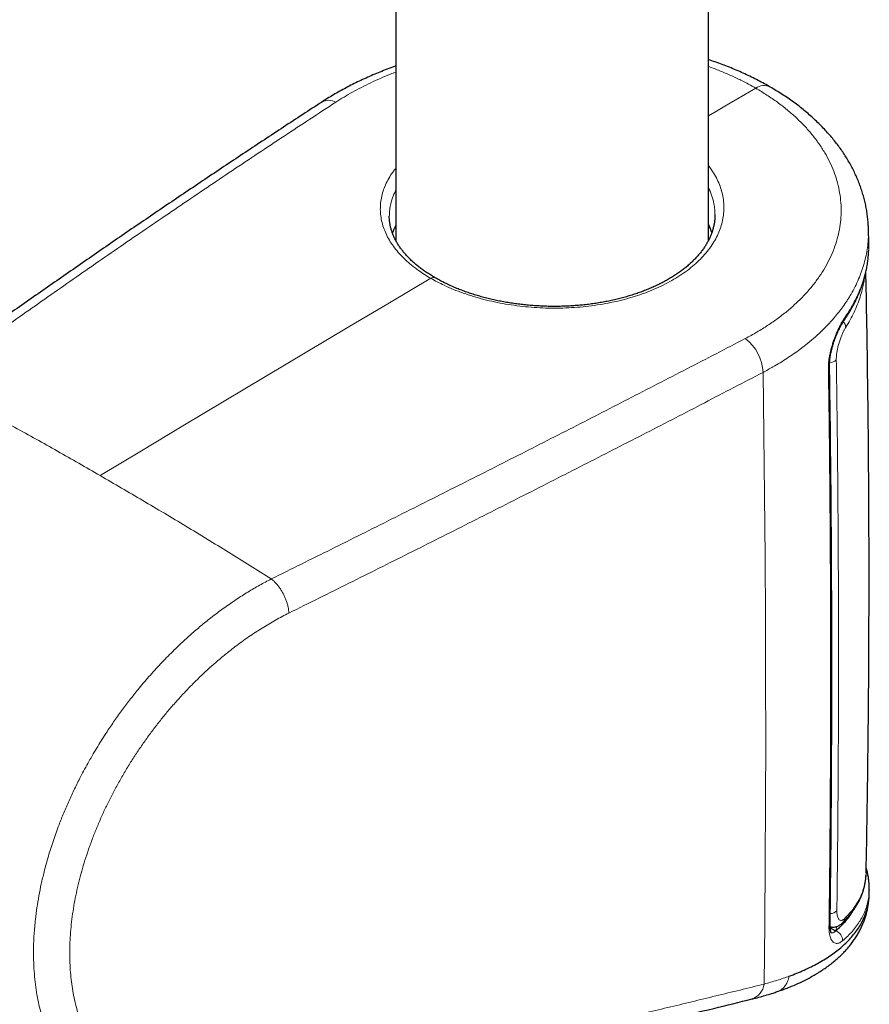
# Model space of a CAD drawing. Header units: millimetres. Extents: x 8 to 1132, y 12 to 2282.
# Tile 22 of 54: x 977 to 1025, y 628 to 684. Entities that reach past the tile are written whole.
import ezdxf

# ---------------------------------------------------------------- set-up
doc = ezdxf.new("R2010")
doc.units = ezdxf.units.MM

msp = doc.modelspace()

# ---------------------------------------------------------------- linework, layer by layer
at = {"color": 7, "linetype": 'Continuous', "lineweight": 30}
for p, q in [((998.085, 908.044), (998.085, 671.104)), ((1015.885, 671.117), (1015.885, 904.137)), ((1025.019, 670.965), (1025, 671.753)), ((1025.043, 633.89), (1025.049, 634.123)), ((1025.045, 634.133), (1025.045, 634.123)), ((1022.823, 631.966), (1023.128, 631.804))]:
    msp.add_line(p, q, dxfattribs=at)
at = {"color": 8, "linetype": 'Continuous', "lineweight": 0, "flags": 128}
for points in [[(1018.591, 679.784), (1018.004, 679.444), (1017.417, 679.105), (1016.83, 678.765), (1016.243, 678.425), (1015.885, 678.217)], [(1000.069, 668.963), (997.716, 667.572), (995.362, 666.177), (993.008, 664.778), (990.655, 663.375), (988.301, 661.969), (985.948, 660.559), (983.594, 659.146), (981.241, 657.729)], [(1018.997, 663.607), (1019.046, 660.096), (1019.085, 656.59), (1019.115, 653.091), (1019.135, 649.598), (1019.146, 646.111), (1019.147, 642.63), (1019.138, 639.156), (1019.12, 635.687), (1019.092, 632.225), (1019.055, 628.77)]]:
    msp.add_lwpolyline(points, dxfattribs=at)
at = {"color": 7, "linetype": 'Continuous', "lineweight": 30, "flags": 128}
msp.add_lwpolyline([(993.826, 678.969), (993.838, 678.979), (993.868, 678.999)], dxfattribs=at)
at = {"color": 8, "linetype": 'Continuous', "lineweight": 0}
for centre, radius, start, end in [((1019.058, 679.151), 0.787, 64.9315, 126.438), ((994.263, 678.276), 0.824, 60.6193, 118.6711), ((1000.219, 668.766), 0.247, 64.8004, 127.2178), ((1023.385, 666.767), 0.301, 326.0382, 2.6168), ((1023.228, 666.144), 0.485, 3.9053, 45.7663), ((1016.376, 663.46), 2.625, 3.2096, 52.1759), ((1022.588, 663.983), 0.196, 312.0518, 359.3805), ((1022.769, 664.727), 0.572, 271.9634, 314.5504), ((1022.813, 633.337), 0.551, 271.4278, 315.041), ((1023.237, 632.531), 0.395, 307.7478, 354.7988), ((1022.614, 632.151), 0.204, 312.8506, 357.7612), ((1022.967, 631.274), 0.554, 355.2397, 73.0608), ((1018.043, 628.889), 1.019, 288.806, 353.2918)]:
    msp.add_arc(centre, radius, start, end, dxfattribs=at)
at = {"color": 7, "linetype": 'Continuous', "lineweight": 30}
for points, knots in [([(1019.391, 679.863), (1019.375, 679.872), (1019.243, 679.95), (1018.987, 680.09), (1018.622, 680.283), (1018.248, 680.468), (1017.866, 680.646), (1017.477, 680.817), (1017.08, 680.981), (1016.678, 681.137), (1016.28, 681.282), (1016.014, 681.371), (1015.885, 681.414)], [0, 0, 0, 0, 0.014825, 0.125362, 0.235958, 0.34658, 0.457194, 0.567775, 0.678299, 0.788758, 0.898201, 1, 1, 1, 1]), ([(998.085, 681.055), (998.056, 681.045), (997.885, 680.985), (997.581, 680.869), (997.174, 680.709), (996.775, 680.542), (996.383, 680.369), (995.996, 680.189), (995.617, 680.003), (995.245, 679.811), (994.881, 679.612), (994.525, 679.408), (994.186, 679.204), (993.971, 679.065), (993.867, 678.999)], [0, 0, 0, 0, 0.018936, 0.108758, 0.198475, 0.287087, 0.376713, 0.466475, 0.556362, 0.646363, 0.736466, 0.826657, 0.916918, 1, 1, 1, 1]), ([(1025, 671.751), (1024.998, 671.825), (1024.994, 672.001), (1024.972, 672.28), (1024.937, 672.587), (1024.889, 672.895), (1024.828, 673.202), (1024.754, 673.508), (1024.668, 673.814), (1024.57, 674.117), (1024.459, 674.418), (1024.336, 674.716), (1024.2, 675.01), (1024.053, 675.301), (1023.894, 675.589), (1023.722, 675.875), (1023.537, 676.159), (1023.34, 676.439), (1023.13, 676.716), (1022.909, 676.988), (1022.676, 677.256), (1022.432, 677.52), (1022.176, 677.779), (1021.909, 678.033), (1021.633, 678.28), (1021.347, 678.522), (1021.05, 678.758), (1020.741, 678.99), (1020.422, 679.216), (1020.093, 679.436), (1019.754, 679.648), (1019.52, 679.791), (1019.396, 679.86), (1019.391, 679.863)], [0, 0, 0, 0, 0.0231634, 0.0552754, 0.0875877, 0.1200779, 0.1527211, 0.18549, 0.2183549, 0.2512842, 0.284245, 0.3171977, 0.3501019, 0.3828885, 0.4159709, 0.4494014, 0.4829507, 0.5166544, 0.5505459, 0.5847036, 0.6184175, 0.6528248, 0.6873311, 0.7217607, 0.7559607, 0.7900338, 0.8246379, 0.859318, 0.8940611, 0.9288536, 0.9636831, 0.9985375, 1, 1, 1, 1]), ([(993.868, 678.998), (993.505, 678.762), (992.41, 678.05), (990.594, 676.854), (988.421, 675.412), (986.258, 673.962), (984.104, 672.504), (981.96, 671.039), (979.827, 669.567), (977.703, 668.088), (975.589, 666.602), (973.485, 665.107), (971.839, 663.93), (970.897, 663.247), (970.65, 663.068)], [0, 0, 0, 0, 0.045887, 0.13815, 0.230388, 0.322599, 0.414783, 0.506936, 0.599057, 0.691145, 0.783196, 0.875188, 0.967312, 1, 1, 1, 1]), ([(1000.324, 668.991), (1000.309, 668.999), (1000.214, 669.053), (1000.047, 669.156), (999.824, 669.3), (999.614, 669.447), (999.415, 669.597), (999.226, 669.75), (999.047, 669.906), (998.879, 670.065), (998.722, 670.227), (998.575, 670.392), (998.439, 670.56), (998.314, 670.728), (998.201, 670.899), (998.1, 671.072), (998.009, 671.247), (997.93, 671.423), (997.863, 671.6), (997.808, 671.777), (997.765, 671.957), (997.733, 672.138), (997.716, 672.322), (997.708, 672.445), (997.71, 672.507), (997.71, 672.508)], [0, 0, 0, 0, 0.008634, 0.055375, 0.101985, 0.148276, 0.194108, 0.240015, 0.286123, 0.332208, 0.378372, 0.424727, 0.471407, 0.518471, 0.564654, 0.61187, 0.659377, 0.70709, 0.75492, 0.802804, 0.851015, 0.900183, 0.949769, 0.999582, 1, 1, 1, 1]), ([(1016.258, 672.59), (1016.259, 672.585), (1016.261, 672.515), (1016.253, 672.38), (1016.233, 672.186), (1016.2, 671.992), (1016.155, 671.799), (1016.097, 671.607), (1016.027, 671.418), (1015.945, 671.23), (1015.851, 671.046), (1015.746, 670.865), (1015.629, 670.686), (1015.501, 670.509), (1015.361, 670.334), (1015.209, 670.162), (1015.047, 669.992), (1014.873, 669.825), (1014.688, 669.662), (1014.493, 669.503), (1014.288, 669.348), (1014.074, 669.197), (1013.85, 669.052), (1013.618, 668.912), (1013.377, 668.777), (1013.127, 668.648), (1012.868, 668.523), (1012.599, 668.403), (1012.322, 668.288), (1012.039, 668.18), (1011.75, 668.079), (1011.455, 667.983), (1011.152, 667.894), (1010.843, 667.812), (1010.528, 667.735), (1010.208, 667.666), (1009.884, 667.604), (1009.556, 667.548), (1009.225, 667.5), (1008.891, 667.459), (1008.555, 667.425), (1008.216, 667.398), (1007.875, 667.379), (1007.532, 667.366), (1007.188, 667.361), (1006.844, 667.363), (1006.5, 667.373), (1006.156, 667.389), (1005.814, 667.413), (1005.475, 667.444), (1005.138, 667.482), (1004.804, 667.526), (1004.471, 667.578), (1004.141, 667.637), (1003.815, 667.702), (1003.494, 667.774), (1003.179, 667.852), (1002.87, 667.936), (1002.566, 668.027), (1002.269, 668.123), (1001.978, 668.225), (1001.693, 668.333), (1001.415, 668.447), (1001.146, 668.566), (1000.884, 668.69), (1000.632, 668.819), (1000.445, 668.919), (1000.346, 668.978), (1000.324, 668.991)], [0, 0, 0, 0, 0.001284, 0.017672, 0.034081, 0.05046, 0.066775, 0.082999, 0.099106, 0.115081, 0.13091, 0.146583, 0.162125, 0.177669, 0.193217, 0.208766, 0.224315, 0.239856, 0.255381, 0.270883, 0.286352, 0.301778, 0.317152, 0.332464, 0.347738, 0.362966, 0.378336, 0.393791, 0.409271, 0.424696, 0.440025, 0.455294, 0.470727, 0.486172, 0.501629, 0.517097, 0.532577, 0.54802, 0.563464, 0.57888, 0.594279, 0.609694, 0.625148, 0.640667, 0.656147, 0.671582, 0.687097, 0.702645, 0.718166, 0.733605, 0.748959, 0.764368, 0.779868, 0.795411, 0.810951, 0.826437, 0.841829, 0.857168, 0.87259, 0.88797, 0.903342, 0.918735, 0.934176, 0.949681, 0.964971, 0.980374, 0.995825, 1, 1, 1, 1]), ([(998.085, 671.99), (998.055, 671.929), (997.989, 671.797), (997.926, 671.645), (997.896, 671.554), (997.89, 671.535)], [0, 0, 0, 0, 0.4046237, 0.8758785, 1, 1, 1, 1]), ([(1016.081, 671.569), (1016.07, 671.601), (1016.035, 671.709), (1015.971, 671.866), (1015.909, 671.988), (1015.885, 672.037)], [0, 0, 0, 0, 0.2033148, 0.6851078, 1, 1, 1, 1]), ([(1025.018, 670.657), (1025.019, 670.675), (1025.02, 670.701), (1025.02, 670.726), (1025.02, 670.733)], [0, 0, 0, 0, 0.722447, 1, 1, 1, 1]), ([(1025.019, 670.745), (1025.021, 670.814), (1025.023, 670.888), (1025.019, 670.961), (1025.019, 670.965)], [0, 0, 0, 0, 0.950529, 1, 1, 1, 1]), ([(1023.633, 666.599), (1023.662, 666.641), (1023.753, 666.772), (1023.895, 666.996), (1024.058, 667.271), (1024.207, 667.548), (1024.343, 667.827), (1024.468, 668.109), (1024.58, 668.393), (1024.68, 668.679), (1024.767, 668.967), (1024.841, 669.256), (1024.903, 669.546), (1024.952, 669.837), (1024.988, 670.129), (1025.009, 670.372), (1025.013, 670.518), (1025.015, 670.567)], [0, 0, 0, 0, 0.0333407, 0.1059982, 0.1783395, 0.2501853, 0.3212327, 0.3932617, 0.464999, 0.5365207, 0.6079073, 0.6792424, 0.7506049, 0.8220664, 0.8935202, 0.9643349, 1, 1, 1, 1]), ([(1024.869, 635.111), (1024.872, 635.263), (1024.899, 636.507), (1024.937, 638.845), (1024.982, 642.126), (1025.013, 645.406), (1025.031, 648.686), (1025.037, 651.967), (1025.031, 655.248), (1025.011, 658.528), (1024.979, 661.808), (1024.933, 665.088), (1024.891, 667.593), (1024.86, 669.005), (1024.853, 669.324)], [0, 0, 0, 0, 0.013292, 0.109168, 0.205046, 0.300924, 0.396802, 0.49268, 0.588555, 0.684428, 0.780298, 0.876164, 0.972025, 1, 1, 1, 1]), ([(1022.785, 663.981), (1022.784, 664.007), (1022.783, 664.068), (1022.788, 664.174), (1022.797, 664.296), (1022.812, 664.425), (1022.833, 664.558), (1022.859, 664.695), (1022.89, 664.836), (1022.926, 664.981), (1022.967, 665.127), (1023.012, 665.274), (1023.06, 665.418), (1023.112, 665.56), (1023.166, 665.699), (1023.224, 665.835), (1023.283, 665.967), (1023.344, 666.094), (1023.405, 666.214), (1023.466, 666.326), (1023.526, 666.429), (1023.582, 666.521), (1023.618, 666.574), (1023.635, 666.599)], [0, 0, 0, 0, 0.031891, 0.076057, 0.12093, 0.166331, 0.211984, 0.257503, 0.304243, 0.351962, 0.400389, 0.449212, 0.498072, 0.546752, 0.595979, 0.64606, 0.696869, 0.748168, 0.799662, 0.85091, 0.90157, 0.952413, 1, 1, 1, 1]), ([(1022.818, 632.143), (1022.827, 632.832), (1022.85, 634.582), (1022.876, 637.396), (1022.899, 640.586), (1022.912, 643.782), (1022.916, 646.982), (1022.911, 650.187), (1022.896, 653.398), (1022.874, 656.613), (1022.841, 659.834), (1022.811, 662.29), (1022.789, 663.673), (1022.785, 663.98)], [0, 0, 0, 0, 0.065524, 0.166182, 0.266839, 0.367493, 0.468144, 0.568793, 0.669438, 0.770079, 0.870717, 0.97135, 1, 1, 1, 1]), ([(1025.049, 634.133), (1025.049, 634.192), (1025.051, 634.323), (1025.038, 634.529), (1025.014, 634.75), (1024.976, 634.973), (1024.93, 635.181), (1024.891, 635.315), (1024.874, 635.374)], [0, 0, 0, 0, 0.143968, 0.320394, 0.499024, 0.677951, 0.857493, 1, 1, 1, 1]), ([(1023.51, 632.246), (1023.563, 632.297), (1023.676, 632.407), (1023.837, 632.582), (1023.993, 632.769), (1024.137, 632.96), (1024.267, 633.154), (1024.385, 633.35), (1024.49, 633.55), (1024.582, 633.752), (1024.662, 633.957), (1024.728, 634.165), (1024.782, 634.374), (1024.823, 634.586), (1024.851, 634.79), (1024.86, 634.925), (1024.864, 634.988)], [0, 0, 0, 0, 0.064911, 0.140493, 0.2154905, 0.289768, 0.3635095, 0.43672, 0.5094219, 0.5816558, 0.6534805, 0.7249716, 0.7963433, 0.8669074, 0.9376, 1, 1, 1, 1]), ([(1019.809, 628.343), (1019.913, 628.379), (1020.132, 628.455), (1020.456, 628.579), (1020.779, 628.713), (1021.091, 628.853), (1021.393, 628.999), (1021.69, 629.154), (1021.975, 629.315), (1022.249, 629.483), (1022.512, 629.658), (1022.763, 629.838), (1023.001, 630.024), (1023.227, 630.216), (1023.44, 630.413), (1023.64, 630.616), (1023.826, 630.822), (1023.999, 631.033), (1024.158, 631.247), (1024.303, 631.465), (1024.435, 631.686), (1024.554, 631.91), (1024.66, 632.136), (1024.753, 632.366), (1024.832, 632.596), (1024.9, 632.83), (1024.954, 633.066), (1024.996, 633.305), (1025.025, 633.545), (1025.04, 633.726), (1025.041, 633.826), (1025.042, 633.845)], [0, 0, 0, 0, 0.0351177, 0.0740242, 0.1128818, 0.1502236, 0.1890702, 0.2277886, 0.2663495, 0.3047218, 0.3428705, 0.3807587, 0.4183505, 0.4555518, 0.4923221, 0.528724, 0.5644959, 0.5996685, 0.6342864, 0.6684049, 0.702088, 0.7354064, 0.7684483, 0.8006751, 0.8327258, 0.8647256, 0.8966871, 0.9286247, 0.9605489, 0.9924746, 1, 1, 1, 1]), ([(1020.486, 629.221), (1020.632, 629.276), (1020.923, 629.387), (1021.338, 629.566), (1021.735, 629.754), (1022.113, 629.952), (1022.472, 630.159), (1022.811, 630.377), (1023.129, 630.604), (1023.432, 630.846), (1023.717, 631.104), (1023.983, 631.377), (1024.221, 631.661), (1024.431, 631.955), (1024.613, 632.259), (1024.764, 632.573), (1024.884, 632.895), (1024.972, 633.221), (1025.024, 633.551), (1025.047, 633.774), (1025.044, 633.89), (1025.044, 633.894)], [0, 0, 0, 0, 0.051711, 0.103421, 0.155402, 0.207384, 0.259923, 0.312462, 0.365288, 0.418114, 0.475234, 0.532541, 0.589942, 0.648028, 0.706213, 0.765102, 0.824094, 0.883296, 0.940515, 0.997931, 1, 1, 1, 1]), ([(963.154, 632.639), (963.2, 632.608), (963.334, 632.518), (963.546, 632.378), (963.778, 632.225), (963.979, 632.093), (964.149, 631.981), (964.355, 631.846), (964.619, 631.674), (964.948, 631.46), (965.289, 631.24), (965.628, 631.022), (965.965, 630.807), (966.25, 630.626), (966.48, 630.48), (966.652, 630.371), (966.811, 630.271), (966.956, 630.18), (967.095, 630.093), (967.238, 630.004), (967.402, 629.901), (967.593, 629.782), (967.804, 629.651), (968.022, 629.517), (968.239, 629.383), (968.448, 629.254), (968.648, 629.132), (968.832, 629.019), (969.004, 628.915), (969.159, 628.821), (969.302, 628.734), (969.444, 628.648), (969.603, 628.552), (969.789, 628.441), (969.998, 628.315), (970.217, 628.184), (970.437, 628.053), (970.706, 627.894), (971.019, 627.708), (971.371, 627.502), (971.704, 627.307), (972.032, 627.116), (972.361, 626.926), (972.695, 626.734), (973.032, 626.541), (973.373, 626.347), (973.706, 626.158), (974.018, 625.982), (974.312, 625.817), (974.6, 625.656), (974.898, 625.491), (975.215, 625.315), (975.558, 625.127), (975.922, 624.927), (976.289, 624.728), (976.641, 624.537), (976.97, 624.36), (977.286, 624.191), (977.738, 623.95), (978.331, 623.637), (979.076, 623.247), (979.646, 622.953), (980.042, 622.751), (980.25, 622.645), (980.459, 622.538), (980.671, 622.431), (980.899, 622.316), (981.156, 622.186), (981.453, 622.037), (981.735, 621.897), (981.917, 621.806), (981.987, 621.772)], [0, 0, 0, 0, 0.007756, 0.022344, 0.035202, 0.046328, 0.055721, 0.063383, 0.080461, 0.099377, 0.117818, 0.136686, 0.155159, 0.173238, 0.18335, 0.192811, 0.20148, 0.209359, 0.216486, 0.224073, 0.232685, 0.243342, 0.255114, 0.266992, 0.278759, 0.290414, 0.300914, 0.31106, 0.320315, 0.328664, 0.336105, 0.34335, 0.35158, 0.361793, 0.37322, 0.385234, 0.396999, 0.408511, 0.428437, 0.447282, 0.464759, 0.481627, 0.499702, 0.517089, 0.534933, 0.553186, 0.571077, 0.587532, 0.60246, 0.617516, 0.632988, 0.649362, 0.66739, 0.686753, 0.706412, 0.724761, 0.741781, 0.757882, 0.774167, 0.812244, 0.850013, 0.889722, 0.900463, 0.911192, 0.921909, 0.932614, 0.9438, 0.956834, 0.972024, 0.989372, 1, 1, 1, 1]), ([(1023.128, 631.804), (1023.225, 631.888), (1023.418, 632.057), (1023.672, 632.322), (1023.897, 632.596), (1024.052, 632.81), (1024.122, 632.936), (1024.137, 632.965)], [0, 0, 0, 0, 0.232702, 0.465603, 0.698502, 0.9312, 1, 1, 1, 1]), ([(1022.896, 631.668), (1022.896, 631.667), (1022.896, 631.667), (1022.89, 631.677), (1022.879, 631.698), (1022.866, 631.733), (1022.852, 631.779), (1022.839, 631.837), (1022.828, 631.907), (1022.821, 631.988), (1022.817, 632.067), (1022.818, 632.122), (1022.818, 632.144)], [0, 0, 0, 0, 0.051842, 0.15441, 0.258273, 0.364557, 0.473557, 0.585011, 0.698362, 0.810519, 0.924078, 1, 1, 1, 1]), ([(1022.819, 632.04), (1022.839, 632.035), (1022.887, 632.022), (1022.966, 632.016), (1023.053, 632.019), (1023.139, 632.034), (1023.221, 632.059), (1023.3, 632.093), (1023.376, 632.138), (1023.447, 632.188), (1023.489, 632.228), (1023.51, 632.246)], [0, 0, 0, 0, 0.075055, 0.186059, 0.295958, 0.406073, 0.517879, 0.633129, 0.75398, 0.883061, 1, 1, 1, 1]), ([(1018.371, 627.925), (1018.406, 627.933), (1018.567, 627.972), (1018.848, 628.047), (1019.212, 628.15), (1019.533, 628.249), (1019.728, 628.315), (1019.807, 628.341)], [0, 0, 0, 0, 0.069542, 0.318981, 0.572824, 0.825937, 1, 1, 1, 1]), ([(981.992, 621.771), (982.069, 621.733), (982.245, 621.647), (982.526, 621.526), (982.833, 621.406), (983.146, 621.297), (983.464, 621.2), (983.788, 621.115), (984.118, 621.041), (984.454, 620.978), (984.794, 620.927), (985.139, 620.888), (985.488, 620.86), (985.84, 620.844), (986.195, 620.84), (986.554, 620.848), (986.917, 620.868), (987.284, 620.9), (987.654, 620.944), (988.027, 621), (988.332, 621.055), (988.55, 621.098), (988.848, 621.159), (989.269, 621.249), (989.823, 621.37), (990.483, 621.51), (991.818, 621.797), (993.806, 622.226), (996.327, 622.779), (998.839, 623.337), (1001.342, 623.9), (1003.837, 624.468), (1006.324, 625.041), (1008.803, 625.62), (1011.272, 626.204), (1013.734, 626.793), (1016.101, 627.366), (1017.643, 627.745), (1018.371, 627.924)], [0, 0, 0, 0, 0.007323, 0.016577, 0.025833, 0.035098, 0.044378, 0.053684, 0.063022, 0.072401, 0.081827, 0.091296, 0.100745, 0.110188, 0.119647, 0.129132, 0.138652, 0.148216, 0.157831, 0.167506, 0.17725, 0.181102, 0.18492, 0.200849, 0.214765, 0.229841, 0.254448, 0.322875, 0.391335, 0.459774, 0.528211, 0.596646, 0.665079, 0.733511, 0.80194, 0.870368, 0.938793, 1, 1, 1, 1])]:
    msp.add_open_spline(points, degree=3, knots=knots, dxfattribs=at)
at = {"color": 8, "linetype": 'Continuous', "lineweight": 0}
for points, knots in [([(994.668, 678.995), (994.821, 679.092), (995.128, 679.287), (995.614, 679.567), (996.12, 679.839), (996.649, 680.1), (997.202, 680.352), (997.681, 680.555), (997.982, 680.67), (998.085, 680.709)], [0, 0, 0, 0, 0.151488, 0.303042, 0.454531, 0.608463, 0.762395, 0.9188, 1, 1, 1, 1]), ([(1015.885, 681.03), (1015.893, 681.027), (1016.117, 680.949), (1016.543, 680.781), (1017.156, 680.521), (1017.697, 680.264), (1018.176, 680.018), (1018.452, 679.862), (1018.591, 679.784)], [0, 0, 0, 0, 0.008093, 0.227583, 0.44719, 0.66668, 0.83334, 1, 1, 1, 1]), ([(1017.986, 665.533), (1018.208, 665.653), (1018.654, 665.893), (1019.278, 666.283), (1019.872, 666.696), (1020.43, 667.134), (1020.95, 667.596), (1021.42, 668.073), (1021.84, 668.561), (1022.211, 669.058), (1022.538, 669.573), (1022.819, 670.104), (1023.051, 670.65), (1023.23, 671.198), (1023.356, 671.747), (1023.43, 672.295), (1023.454, 672.849), (1023.426, 673.409), (1023.345, 673.972), (1023.211, 674.525), (1023.028, 675.068), (1022.797, 675.598), (1022.515, 676.124), (1022.18, 676.643), (1021.793, 677.154), (1021.362, 677.644), (1020.888, 678.114), (1020.375, 678.563), (1019.82, 678.992), (1019.229, 679.402), (1018.803, 679.656), (1018.591, 679.784)], [0, 0, 0, 0, 0.0339314, 0.0678892, 0.1018206, 0.136748, 0.1717043, 0.2066318, 0.2405929, 0.2745805, 0.3085417, 0.3434938, 0.3784745, 0.4134267, 0.4474782, 0.4815561, 0.5156077, 0.5506469, 0.5857145, 0.6207538, 0.6548932, 0.6890589, 0.7231983, 0.7583249, 0.79348, 0.8286066, 0.8628326, 0.8971375, 0.931469, 0.965774, 1, 1, 1, 1]), ([(971.504, 663.09), (972.448, 663.771), (974.335, 665.131), (977.188, 667.153), (980.058, 669.163), (982.945, 671.158), (985.849, 673.139), (988.771, 675.105), (991.709, 677.059), (993.681, 678.349), (994.668, 678.995)], [0, 0, 0, 0, 0.124965, 0.24993, 0.374909, 0.499888, 0.624909, 0.74993, 0.874965, 1, 1, 1, 1]), ([(1000.069, 668.963), (999.949, 669.035), (999.709, 669.178), (999.343, 669.426), (998.974, 669.707), (998.613, 670.024), (998.289, 670.354), (998.004, 670.695), (997.761, 671.045), (997.561, 671.404), (997.403, 671.769), (997.288, 672.14), (997.217, 672.514), (997.191, 672.889), (997.21, 673.265), (997.273, 673.639), (997.381, 674.012), (997.531, 674.379), (997.726, 674.739), (997.911, 675.026), (998.045, 675.189), (998.085, 675.238)], [0, 0, 0, 0, 0.043607, 0.087214, 0.142699, 0.198373, 0.254112, 0.309786, 0.365271, 0.420728, 0.476375, 0.532085, 0.587731, 0.643188, 0.698601, 0.754203, 0.809868, 0.86547, 0.920882, 0.976275, 1, 1, 1, 1]), ([(1015.885, 675.382), (1015.946, 675.303), (1016.098, 675.106), (1016.293, 674.779), (1016.478, 674.403), (1016.617, 674.021), (1016.714, 673.635), (1016.764, 673.244), (1016.771, 672.852), (1016.733, 672.46), (1016.652, 672.071), (1016.527, 671.686), (1016.357, 671.308), (1016.144, 670.937), (1015.89, 670.575), (1015.596, 670.225), (1015.263, 669.889), (1014.892, 669.567), (1014.484, 669.262), (1014.042, 668.973), (1013.569, 668.704), (1013.066, 668.455), (1012.535, 668.227), (1011.979, 668.022), (1011.399, 667.839), (1010.8, 667.681), (1010.184, 667.547), (1009.554, 667.438), (1008.911, 667.355), (1008.259, 667.298), (1007.601, 667.266), (1006.942, 667.26), (1006.283, 667.28), (1005.626, 667.327), (1004.974, 667.398), (1004.332, 667.494), (1003.704, 667.615), (1003.09, 667.759), (1002.493, 667.927), (1001.916, 668.117), (1001.362, 668.328), (1000.872, 668.543), (1000.441, 668.755), (1000.193, 668.894), (1000.069, 668.963)], [0, 0, 0, 0, 0.016192, 0.040472, 0.06478, 0.089059, 0.113257, 0.137452, 0.16173, 0.186037, 0.210315, 0.23451, 0.258705, 0.282982, 0.307287, 0.331564, 0.355758, 0.379942, 0.404208, 0.428502, 0.452768, 0.476951, 0.501126, 0.525384, 0.54967, 0.573927, 0.598102, 0.622286, 0.646552, 0.670846, 0.695112, 0.719295, 0.743498, 0.767784, 0.792097, 0.816383, 0.840586, 0.864801, 0.889099, 0.913425, 0.937722, 0.961938, 0.980969, 1, 1, 1, 1]), ([(998.085, 673.992), (998.055, 673.932), (997.989, 673.8), (997.907, 673.594), (997.822, 673.339), (997.752, 673.043), (997.714, 672.749), (997.712, 672.567), (997.711, 672.496)], [0, 0, 0, 0, 0.124588, 0.27056, 0.416531, 0.638377, 0.861127, 1, 1, 1, 1]), ([(1016.259, 672.59), (1016.26, 672.598), (1016.263, 672.721), (1016.244, 672.959), (1016.195, 673.263), (1016.127, 673.53), (1016.051, 673.758), (1015.971, 673.96), (1015.91, 674.084), (1015.885, 674.133)], [0, 0, 0, 0, 0.016554, 0.235063, 0.454421, 0.602568, 0.750978, 0.901269, 1, 1, 1, 1]), ([(1024.998, 671.751), (1025, 671.713), (1025.009, 671.523), (1024.993, 671.18), (1024.949, 670.721), (1024.869, 670.26), (1024.758, 669.807), (1024.617, 669.361), (1024.446, 668.923), (1024.245, 668.49), (1024.032, 668.095), (1023.815, 667.74), (1023.601, 667.422), (1023.371, 667.109), (1023.095, 666.764), (1022.77, 666.396), (1022.391, 666.007), (1021.989, 665.631), (1021.559, 665.266), (1021.14, 664.941), (1020.738, 664.652), (1020.361, 664.398), (1019.969, 664.152), (1019.518, 663.886), (1019.187, 663.709), (1018.997, 663.607)], [0, 0, 0, 0, 0.012249, 0.061593, 0.1115609, 0.1616202, 0.2118635, 0.260423, 0.3089826, 0.3578809, 0.4067791, 0.4439404, 0.4811017, 0.5184142, 0.5557267, 0.6059152, 0.6544769, 0.7030387, 0.7519401, 0.8008415, 0.8380065, 0.8751715, 0.9124881, 0.9498047, 1, 1, 1, 1]), ([(1023.686, 666.781), (1023.777, 666.918), (1023.96, 667.192), (1024.198, 667.613), (1024.409, 668.042), (1024.59, 668.478), (1024.741, 668.923), (1024.861, 669.373), (1024.949, 669.829), (1024.998, 670.246), (1025.019, 670.551), (1025.019, 670.703), (1025.019, 670.745)], [0, 0, 0, 0, 0.108919, 0.218214, 0.327699, 0.438562, 0.549622, 0.662089, 0.774763, 0.887852, 0.96962, 1, 1, 1, 1]), ([(1024.783, 669.04), (1024.781, 669.016), (1024.765, 668.883), (1024.721, 668.644), (1024.641, 668.283), (1024.527, 667.887), (1024.372, 667.454), (1024.184, 667.025), (1023.968, 666.597), (1023.798, 666.317), (1023.712, 666.177)], [0, 0, 0, 0, 0.0244073, 0.1350312, 0.2456551, 0.395, 0.5446026, 0.6960421, 0.8477504, 1, 1, 1, 1]), ([(1022.719, 663.838), (1022.719, 663.903), (1022.72, 664.033), (1022.738, 664.243), (1022.768, 664.46), (1022.81, 664.684), (1022.863, 664.909), (1022.926, 665.137), (1022.999, 665.364), (1023.079, 665.587), (1023.167, 665.806), (1023.26, 666.017), (1023.357, 666.22), (1023.462, 666.418), (1023.573, 666.61), (1023.648, 666.724), (1023.686, 666.781)], [0, 0, 0, 0, 0.066901, 0.134035, 0.200947, 0.26817, 0.335614, 0.402856, 0.472031, 0.541418, 0.610615, 0.683194, 0.755984, 0.828585, 0.914289, 1, 1, 1, 1]), ([(1023.712, 666.177), (1023.688, 666.137), (1023.64, 666.056), (1023.562, 665.904), (1023.481, 665.725), (1023.401, 665.518), (1023.327, 665.295), (1023.266, 665.073), (1023.22, 664.858), (1023.188, 664.656), (1023.171, 664.475), (1023.17, 664.368), (1023.17, 664.32)], [0, 0, 0, 0, 0.094658, 0.190844, 0.300299, 0.41244, 0.521015, 0.632771, 0.73068, 0.824701, 0.921375, 1, 1, 1, 1]), ([(990.989, 651.842), (992.131, 652.408), (994.416, 653.539), (997.825, 655.24), (1001.221, 656.945), (1004.603, 658.654), (1007.971, 660.368), (1011.324, 662.085), (1014.664, 663.807), (1016.879, 664.958), (1017.986, 665.533)], [0, 0, 0, 0, 0.124965, 0.24993, 0.374909, 0.499888, 0.624909, 0.74993, 0.874965, 1, 1, 1, 1]), ([(1023.17, 664.32), (1023.172, 664.183), (1023.191, 662.888), (1023.223, 660.438), (1023.258, 656.976), (1023.282, 653.519), (1023.295, 650.068), (1023.298, 646.623), (1023.29, 643.184), (1023.272, 639.752), (1023.244, 636.339), (1023.217, 634.073), (1023.203, 632.947)], [0, 0, 0, 0, 0.013021, 0.122816, 0.232611, 0.342412, 0.452213, 0.562031, 0.671848, 0.781671, 0.891494, 1, 1, 1, 1]), ([(1018.997, 663.607), (1017.89, 663.031), (1015.675, 661.88), (1012.335, 660.157), (1008.981, 658.438), (1005.612, 656.723), (1002.228, 655.011), (998.829, 653.303), (995.416, 651.598), (993.129, 650.465), (991.986, 649.899)], [0, 0, 0, 0, 0.124965, 0.249931, 0.37491, 0.499889, 0.62491, 0.749931, 0.874965, 1, 1, 1, 1]), ([(1022.752, 632.001), (1022.767, 633.176), (1022.795, 635.524), (1022.823, 639.056), (1022.841, 642.593), (1022.848, 646.137), (1022.844, 649.688), (1022.829, 653.245), (1022.803, 656.809), (1022.768, 660.339), (1022.735, 662.685), (1022.719, 663.838)], [0, 0, 0, 0, 0.111507, 0.223018, 0.334528, 0.446043, 0.557573, 0.669104, 0.78064, 0.892177, 1, 1, 1, 1]), ([(981.988, 621.775), (981.888, 621.825), (981.641, 621.947), (981.267, 622.175), (980.869, 622.451), (980.493, 622.751), (980.139, 623.073), (979.805, 623.421), (979.489, 623.796), (979.19, 624.199), (978.911, 624.63), (978.655, 625.084), (978.425, 625.554), (978.22, 626.04), (978.041, 626.54), (977.884, 627.058), (977.749, 627.599), (977.638, 628.163), (977.551, 628.748), (977.489, 629.349), (977.448, 630.024), (977.439, 630.776), (977.471, 631.609), (977.54, 632.394), (977.636, 633.125), (977.747, 633.798), (977.884, 634.478), (978.06, 635.229), (978.286, 636.052), (978.569, 636.946), (978.867, 637.772), (979.169, 638.529), (979.466, 639.216), (979.784, 639.899), (980.157, 640.644), (980.591, 641.448), (981.094, 642.305), (981.586, 643.083), (982.061, 643.783), (982.51, 644.409), (982.975, 645.021), (983.503, 645.679), (984.099, 646.376), (984.767, 647.104), (985.402, 647.749), (985.999, 648.316), (986.552, 648.811), (987.114, 649.286), (987.707, 649.758), (988.333, 650.223), (988.99, 650.677), (989.654, 651.1), (990.32, 651.492), (990.766, 651.725), (990.989, 651.842)], [0, 0, 0, 0, 0.012298, 0.030366, 0.048419, 0.065972, 0.08354, 0.101109, 0.118662, 0.136731, 0.154817, 0.172903, 0.190973, 0.20843, 0.225903, 0.243375, 0.260833, 0.278801, 0.296786, 0.314771, 0.33274, 0.35593, 0.379138, 0.402328, 0.420225, 0.438138, 0.456051, 0.473948, 0.497113, 0.520296, 0.543461, 0.561335, 0.579225, 0.597116, 0.614991, 0.638198, 0.661423, 0.68463, 0.702533, 0.720452, 0.738372, 0.756275, 0.779601, 0.802945, 0.82627, 0.844267, 0.862279, 0.880292, 0.898289, 0.918608, 0.938962, 0.959328, 0.979681, 1, 1, 1, 1]), ([(991.986, 649.899), (991.982, 649.954), (991.976, 650.065), (991.945, 650.243), (991.9, 650.425), (991.841, 650.611), (991.768, 650.795), (991.682, 650.977), (991.585, 651.152), (991.478, 651.318), (991.363, 651.473), (991.242, 651.614), (991.117, 651.74), (991.032, 651.808), (990.989, 651.842)], [0, 0, 0, 0, 0.083333, 0.166666, 0.25, 0.333333, 0.416666, 0.499999, 0.583333, 0.666666, 0.75, 0.833333, 0.916667, 1, 1, 1, 1]), ([(991.986, 649.899), (991.859, 649.834), (991.604, 649.705), (991.222, 649.496), (990.841, 649.276), (990.459, 649.043), (990.077, 648.797), (989.695, 648.54), (989.316, 648.271), (988.893, 647.957), (988.43, 647.595), (987.928, 647.178), (987.432, 646.741), (986.94, 646.282), (986.454, 645.803), (985.973, 645.302), (985.503, 644.784), (985.05, 644.257), (984.616, 643.723), (984.198, 643.182), (983.793, 642.627), (983.4, 642.057), (983.021, 641.475), (982.656, 640.881), (982.307, 640.276), (981.978, 639.669), (981.671, 639.063), (981.385, 638.458), (981.116, 637.847), (980.865, 637.229), (980.634, 636.608), (980.422, 635.982), (980.23, 635.354), (980.061, 634.733), (979.916, 634.121), (979.792, 633.518), (979.69, 632.917), (979.609, 632.318), (979.551, 631.725), (979.516, 631.137), (979.503, 630.555), (979.514, 629.988), (979.547, 629.437), (979.602, 628.904), (979.678, 628.382), (979.778, 627.87), (979.901, 627.369), (980.048, 626.881), (980.218, 626.409), (980.409, 625.959), (980.619, 625.532), (980.847, 625.128), (981.096, 624.742), (981.367, 624.374), (981.659, 624.025), (981.975, 623.696), (982.31, 623.39), (982.66, 623.111), (983.023, 622.859), (983.399, 622.633), (983.791, 622.431), (984.201, 622.251), (984.628, 622.096), (985.074, 621.966), (985.534, 621.862), (986.044, 621.779), (986.607, 621.726), (987.226, 621.71), (987.863, 621.738), (988.519, 621.809), (989.193, 621.927), (990.106, 622.128), (992.203, 622.57), (995.479, 623.284), (999.687, 624.214), (1003.873, 625.16), (1007.576, 626.016), (1010.805, 626.774), (1013.566, 627.433), (1016.317, 628.097), (1018.142, 628.545), (1019.055, 628.77)], [0, 0, 0, 0, 0.005631, 0.011261, 0.016912, 0.022563, 0.028277, 0.03399, 0.039724, 0.045457, 0.053235, 0.061026, 0.068858, 0.076703, 0.084703, 0.092718, 0.100776, 0.108849, 0.116586, 0.124335, 0.132187, 0.140039, 0.147947, 0.155856, 0.163871, 0.1719, 0.179619, 0.187352, 0.195187, 0.203023, 0.210915, 0.218807, 0.226807, 0.234821, 0.242548, 0.250288, 0.258131, 0.265975, 0.273875, 0.281776, 0.289785, 0.297808, 0.305565, 0.313335, 0.321145, 0.328969, 0.336951, 0.344948, 0.35299, 0.361046, 0.368848, 0.376662, 0.384518, 0.392387, 0.400415, 0.408458, 0.416547, 0.42465, 0.432453, 0.440268, 0.448124, 0.455994, 0.464019, 0.47206, 0.480144, 0.488244, 0.498232, 0.508249, 0.518353, 0.528487, 0.53883, 0.549189, 0.569908, 0.634321, 0.698736, 0.763159, 0.827585, 0.870687, 0.913789, 0.956894, 1, 1, 1, 1]), ([(1023.63, 632.495), (1023.732, 632.599), (1023.924, 632.793), (1024.162, 633.093), (1024.361, 633.388), (1024.528, 633.693), (1024.664, 634.008), (1024.768, 634.333), (1024.836, 634.668), (1024.868, 634.928), (1024.866, 635.078), (1024.866, 635.111)], [0, 0, 0, 0, 0.1328658, 0.2498113, 0.3671737, 0.4847462, 0.6038649, 0.7232063, 0.8441385, 0.9653072, 1, 1, 1, 1]), ([(1025.045, 634.123), (1025.045, 634.077), (1025.046, 633.914), (1025.01, 633.646), (1024.94, 633.318), (1024.837, 633), (1024.702, 632.688), (1024.533, 632.381), (1024.331, 632.081), (1024.095, 631.788), (1023.827, 631.502), (1023.622, 631.32), (1023.519, 631.228)], [0, 0, 0, 0, 0.043273, 0.151248, 0.255339, 0.3598, 0.464446, 0.570431, 0.676606, 0.784141, 0.891873, 1, 1, 1, 1]), ([(1023.203, 632.947), (1023.203, 632.903), (1023.204, 632.813), (1023.219, 632.688), (1023.248, 632.574), (1023.289, 632.488), (1023.337, 632.433), (1023.395, 632.398), (1023.471, 632.393), (1023.554, 632.428), (1023.608, 632.475), (1023.63, 632.495)], [0, 0, 0, 0, 0.091657, 0.185166, 0.300812, 0.419884, 0.513497, 0.608638, 0.750966, 0.897945, 1, 1, 1, 1]), ([(1023.519, 631.228), (1023.484, 631.202), (1023.415, 631.148), (1023.312, 631.102), (1023.212, 631.082), (1023.117, 631.092), (1023.029, 631.132), (1022.951, 631.2), (1022.885, 631.295), (1022.831, 631.414), (1022.787, 631.567), (1022.756, 631.76), (1022.754, 631.921), (1022.752, 632.001)], [0, 0, 0, 0, 0.089769, 0.179792, 0.26953, 0.358753, 0.448268, 0.537453, 0.622048, 0.706934, 0.791502, 0.895756, 1, 1, 1, 1]), ([(1023.189, 632.051), (1023.182, 632), (1023.171, 631.92), (1023.148, 631.843), (1023.14, 631.814)], [0, 0, 0, 0, 0.63376, 1, 1, 1, 1]), ([(1022.883, 631.691), (1022.903, 631.686), (1022.952, 631.673), (1023.036, 631.709), (1023.097, 631.772), (1023.128, 631.804)], [0, 0, 0, 0, 0.266029, 0.628092, 1, 1, 1, 1]), ([(1019.055, 628.77), (1019.18, 628.804), (1019.429, 628.873), (1019.791, 628.984), (1020.145, 629.099), (1020.372, 629.18), (1020.486, 629.221)], [0, 0, 0, 0, 0.249531, 0.499249, 0.74953, 1, 1, 1, 1]), ([(1020.486, 629.221), (1020.473, 629.166), (1020.454, 629.082), (1020.402, 628.93), (1020.324, 628.768), (1020.197, 628.593), (1020.043, 628.457), (1019.911, 628.374), (1019.827, 628.352), (1019.807, 628.347)], [0, 0, 0, 0, 0.129032, 0.198213, 0.384224, 0.570234, 0.756245, 0.942256, 1, 1, 1, 1])]:
    msp.add_open_spline(points, degree=3, knots=knots, dxfattribs=at)
for points in [[(971.504, 663.09), (972.315, 662.663), (973.936, 661.807), (976.37, 660.481), (978.805, 659.126), (980.429, 658.195), (981.241, 657.729)], [(990.989, 651.842), (990.176, 652.351), (988.552, 653.369), (986.115, 654.855), (983.678, 656.313), (982.053, 657.257), (981.241, 657.729)]]:
    msp.add_open_spline(points, degree=3, dxfattribs=at)

doc.saveas('drawing.dxf')
